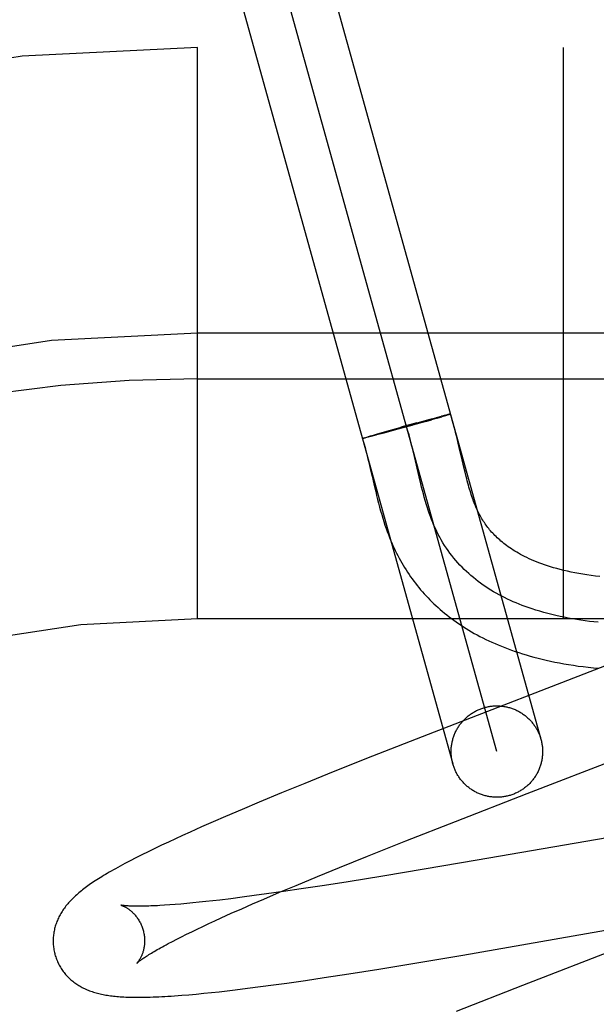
# Model space of a CAD drawing. Header units: inches. Extents: x 0 to 218, y 0 to 141.
# Tile 53 of 76: x 66.888 to 67.014, y 73.815 to 74.031. Entities that reach past the tile are written whole.
import ezdxf

# ---------------------------------------------------------------- set-up
doc = ezdxf.new("R2010")
doc.units = ezdxf.units.IN
doc.header["$LTSCALE"] = 11.9871794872
doc.header["$MEASUREMENT"] = 0
doc.linetypes.add('HIDDEN', pattern=[0.2, 0.1, -0.1])
doc.layers.add('DEFAULT_2', color=8, linetype='HIDDEN')

msp = doc.modelspace()

# ---------------------------------------------------------------- linework, layer by layer
at = {"layer": 'DEFAULT_2', "color": 8, "linetype": 'HIDDEN'}
for p, q in [((66.9509851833, 74.0561632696), (67.001881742, 73.8731152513)), ((66.9922472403, 73.8704363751), (66.9413523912, 74.05347824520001)), ((66.93171618, 74.0508055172), (66.9826127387, 73.8677574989)), ((68.6742998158, 74.0244573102), (66.1793177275, 74.0244573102)), ((66.9267998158, 73.8994573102), (66.9267998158, 74.0244573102)), ((67.0067998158, 73.8994573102), (67.0067998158, 74.0244573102)), ((67.0367998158, 73.9619573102), (66.9267998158, 73.9619573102)), ((66.9267998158, 73.9519573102), (67.0442998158, 73.9519573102)), ((66.9773282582, 73.94303245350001), (66.9791120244, 73.94351043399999)), ((66.9791707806, 73.9433438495), (66.97743933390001, 73.9428449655)), ((66.97907148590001, 73.9435000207), (66.9801693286, 73.9437887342)), ((66.97916664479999, 73.94334254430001), (66.9802180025, 73.9436507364)), ((66.9807958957, 73.94395103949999), (66.980133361, 73.9437798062)), ((66.9808620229, 73.9438425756), (66.9802180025, 73.9436507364)), ((66.9811680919, 73.9440453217), (66.98072517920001, 73.94393240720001)), ((66.9812246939, 73.9439526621), (66.9807668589, 73.9438142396)), ((66.9814089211, 73.94410513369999), (66.9811067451, 73.9440292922)), ((66.98145809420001, 73.94402473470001), (66.9811425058, 73.9439279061)), ((66.9815507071, 73.9441396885), (66.9813543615, 73.9440909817)), ((66.9815942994, 73.94406804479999), (66.9813855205, 73.9440026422)), ((66.9816771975, 73.94416991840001), (66.9815507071, 73.9441396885)), ((66.981714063, 73.9441063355), (66.9815942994, 73.94406804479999)), ((66.9817881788, 73.9441957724), (66.9816771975, 73.94416991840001)), ((66.981821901, 73.94414074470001), (66.981714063, 73.9441063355)), ((66.98186406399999, 73.9441556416), (66.9817680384, 73.9441238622)), ((66.9682097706, 73.9405014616), (66.9724353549, 73.9416892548)), ((66.9736793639, 73.9417825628), (66.9702947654, 73.94084382)), ((66.974766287, 73.94233377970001), (66.9712277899, 73.94135257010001)), ((66.976741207, 73.9426458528), (66.97250081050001, 73.9414538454)), ((66.9746066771, 73.94228973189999), (66.9773693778, 73.9430433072)), ((66.976741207, 73.9426458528), (66.97794021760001, 73.9429884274)), ((66.9629378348, 73.93894069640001), (66.96299664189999, 73.9389609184)), ((66.9630303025, 73.93892305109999), (66.9629685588, 73.9389094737)), ((66.96296961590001, 73.9389521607), (66.963034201, 73.93897395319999)), ((66.96307153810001, 73.9389319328), (66.96300439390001, 73.93891681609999)), ((66.9630055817, 73.938964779), (66.9630758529, 73.938988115)), ((66.9631168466, 73.9389419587), (66.9630444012, 73.938925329)), ((66.9630457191, 73.9389785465), (66.96312158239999, 73.9390033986)), ((66.9631892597, 73.9389578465), (66.9630885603, 73.93893500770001)), ((66.9630900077, 73.9389934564), (66.9631713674, 73.9390197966)), ((66.9632770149, 73.93897885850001), (66.963166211, 73.9389531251)), ((66.9631713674, 73.9390197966), (66.9632830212, 73.93905590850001)), ((66.9633709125, 73.9390007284), (66.9632457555, 73.9389709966)), ((66.96324758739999, 73.93904497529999), (66.96341062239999, 73.9390963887)), ((66.9635462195, 73.93904376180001), (66.9633384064, 73.9389934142)), ((66.9633729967, 73.9390849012), (66.96359109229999, 73.9391529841)), ((66.9637888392, 73.93910397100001), (66.9635121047, 73.9390349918)), ((66.9635539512, 73.9391411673), (66.9638443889, 73.9392306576)), ((66.9641648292, 73.9391991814), (66.96375340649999, 73.9390947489)), ((66.9637978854, 73.9392162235), (66.964235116, 73.9393486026)), ((66.9647154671, 73.9393412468), (66.9641287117, 73.9391896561)), ((66.9641756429, 73.9393305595), (66.9648493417, 73.9395309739)), ((66.96576846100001, 73.93961809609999), (66.9646801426, 73.9393318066)), ((66.9648047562, 73.93951795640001), (66.9659306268, 73.9398471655)), ((66.9675128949, 73.9400853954), (66.9657378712, 73.9396097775)), ((66.9658886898, 73.9398350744), (66.9682097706, 73.9405014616)), ((66.9702947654, 73.94084382), (66.9675128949, 73.9400853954)), ((66.9678507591, 73.9403992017), (66.9682097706, 73.9405014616)), ((66.9838035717, 73.9378957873), (66.9834795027, 73.939238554)), ((66.9842451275, 73.9360082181), (66.9838035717, 73.9378957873)), ((66.9742112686, 73.9350037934), (66.97385559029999, 73.93649500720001)), ((66.97525613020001, 73.9305079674), (66.9742112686, 73.9350037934)), ((66.9846503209, 73.9342537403), (66.9842451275, 73.9360082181)), ((66.9641810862, 73.9339569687), (66.9645617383, 73.9323510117)), ((66.9850338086, 73.9326146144), (66.9846503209, 73.9342537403)), ((66.9852827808, 73.9315787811), (66.9850338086, 73.9326146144)), ((66.9756140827, 73.9290190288), (66.97525613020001, 73.9305079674)), ((66.9855294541, 73.930584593), (66.9852827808, 73.9315787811)), ((66.9653372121, 73.92900480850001), (66.9657418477, 73.92729553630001)), ((67.9267998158, 73.8994573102), (66.9267998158, 73.8994573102)), ((67.0170733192, 73.8896366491), (66.9772052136, 73.8741840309)), ((66.9772052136, 73.8741840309), (66.9650474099, 73.8694097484)), ((66.9650474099, 73.8694097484), (66.95646068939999, 73.8659902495)), ((66.99885456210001, 73.861241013), (67.0199454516, 73.8694007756)), ((66.95646068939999, 73.8659902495), (66.9502202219, 73.8634704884)), ((66.94517772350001, 73.8614071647), (66.9402985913, 73.8593820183)), ((66.9502202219, 73.8634704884), (66.94517772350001, 73.8614071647)), ((66.9402985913, 73.8593820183), (66.9365245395, 73.85779216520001)), ((66.9832279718, 73.8551690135), (66.99885456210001, 73.861241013)), ((66.9365245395, 73.85779216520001), (66.9328746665, 73.8562313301)), ((66.9302236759, 73.85508078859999), (66.92764912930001, 73.85394759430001)), ((66.9328746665, 73.8562313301), (66.9302236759, 73.85508078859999)), ((66.9723384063, 73.8508898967), (66.9832279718, 73.8551690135)), ((67.0421769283, 73.8560724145), (66.9879253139, 73.846652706)), ((66.9251523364, 73.8528314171), (66.9235321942, 73.8520967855)), ((66.92764912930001, 73.85394759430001), (66.9251523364, 73.8528314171)), ((66.9204066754, 73.850652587), (66.918901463, 73.8499423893)), ((66.9219495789, 73.8513702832), (66.9204066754, 73.850652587)), ((66.9235321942, 73.8520967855), (66.9219495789, 73.8513702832)), ((66.9639313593, 73.84754194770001), (66.9723384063, 73.8508898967)), ((66.9159797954, 73.848530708), (66.9145895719, 73.8478408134)), ((66.9174253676, 73.8492351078), (66.9159797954, 73.848530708)), ((66.918901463, 73.8499423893), (66.9174253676, 73.8492351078)), ((66.9132810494, 73.84717870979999), (66.9120595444, 73.8465478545)), ((66.9145895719, 73.8478408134), (66.9132810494, 73.84717870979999)), ((66.9578646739, 73.8450928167), (66.9639313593, 73.84754194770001)), ((66.9879253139, 73.846652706), (66.9763352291, 73.8446780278)), ((66.9529965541, 73.8431017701), (66.9578646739, 73.8450928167)), ((66.9763352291, 73.8446780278), (66.9673374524, 73.8431841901)), ((66.9483222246, 73.8411633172), (66.9529965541, 73.8431017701)), ((66.9673374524, 73.8431841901), (66.9597442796, 73.8419608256)), ((66.9447364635, 73.8396549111), (66.9483222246, 73.8411633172)), ((66.9494786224, 73.84038150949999), (66.9455983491, 73.8398137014)), ((66.95451692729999, 73.8411441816), (66.9494786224, 73.84038150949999)), ((66.9597442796, 73.8419608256), (66.95451692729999, 73.8411441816)), ((66.9300978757, 73.8377912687), (66.928600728, 73.8376254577)), ((66.9316436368, 73.8379694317), (66.9300978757, 73.8377912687)), ((66.9340505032, 73.8382594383), (66.9316436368, 73.8379694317)), ((66.93655916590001, 73.8385761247), (66.9340505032, 73.8382594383)), ((66.9391651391, 73.8389187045), (66.93655916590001, 73.8385761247)), ((66.93882439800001, 73.8371171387), (66.9412988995, 73.8381879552)), ((66.9418638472, 73.8392863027), (66.9391651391, 73.8389187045)), ((66.9412988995, 73.8381879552), (66.9447364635, 73.8396549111)), ((66.9455983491, 73.8398137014), (66.9418638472, 73.8392863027)), ((66.9207141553, 73.8368963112), (66.9195950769, 73.8368192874)), ((66.9218914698, 73.836985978), (66.9207141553, 73.8368963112)), ((66.9231254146, 73.8370883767), (66.9218914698, 73.836985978)), ((66.9244145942, 73.8372035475), (66.9231254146, 73.8370883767)), ((66.92575775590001, 73.8373314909), (66.9244145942, 73.8372035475)), ((66.9271535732, 73.837472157), (66.92575775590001, 73.8373314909)), ((66.928600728, 73.8376254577), (66.9271535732, 73.837472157)), ((66.9341610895, 73.8350580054), (66.9364436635, 73.8360732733)), ((66.9364436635, 73.8360732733), (66.93882439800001, 73.8371171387)), ((66.9292406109, 73.832809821), (66.9305863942, 73.8334339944)), ((66.9305863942, 73.8334339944), (66.9319808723, 73.8340729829)), ((66.9319808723, 73.8340729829), (66.9341610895, 73.8350580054)), ((66.9847807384, 73.8259210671), (67.0360880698, 73.8348435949)), ((66.9255072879, 73.8310319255), (66.9266998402, 73.8316081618)), ((66.9266998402, 73.8316081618), (66.9279447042, 73.8322010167)), ((66.9279447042, 73.8322010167), (66.9292406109, 73.832809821)), ((67.0322028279, 73.8325883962), (66.9978506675, 73.81928387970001)), ((66.921282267, 73.828906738), (66.9222543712, 73.8294094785)), ((66.9222543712, 73.8294094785), (66.9232835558, 73.8299319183)), ((66.9232835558, 73.8299319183), (66.92436820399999, 73.8304729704)), ((66.92436820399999, 73.8304729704), (66.9255072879, 73.8310319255)), ((66.92036864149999, 73.8284247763), (66.921282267, 73.828906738)), ((66.9743394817, 73.8241658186), (66.9847807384, 73.8259210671)), ((66.9598409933, 73.8218280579), (66.9664286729, 73.82287273)), ((66.9664286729, 73.82287273), (66.9743394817, 73.8241658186)), ((66.9503673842, 73.8203934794), (66.95451195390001, 73.8210097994)), ((66.95451195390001, 73.8210097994), (66.9598409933, 73.8218280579)), ((66.9332359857, 73.8181157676), (66.9350046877, 73.8183242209)), ((66.9350046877, 73.8183242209), (66.9377272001, 73.8186596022)), ((66.9377272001, 73.8186596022), (66.9405246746, 73.8190204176)), ((66.9405246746, 73.8190204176), (66.9433947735, 73.8194055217)), ((66.9433947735, 73.8194055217), (66.9463372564, 73.81981412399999)), ((66.9463372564, 73.81981412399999), (66.9503673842, 73.8203934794)), ((66.9978506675, 73.81928387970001), (66.9833677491, 73.8136175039)), ((66.9233164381, 73.8171307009), (66.92490141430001, 73.8172621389)), ((66.92490141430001, 73.8172621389), (66.9265185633, 73.8174080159)), ((66.9265185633, 73.8174080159), (66.92815558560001, 73.81756645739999)), ((66.92815558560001, 73.81756645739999), (66.929816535, 73.8177371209)), ((66.929816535, 73.8177371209), (66.9315076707, 73.8179200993)), ((66.9315076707, 73.8179200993), (66.9332359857, 73.8181157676))]:
    msp.add_line(p, q, dxfattribs=at)
for points in [[(66.9819628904, 73.9442341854), (66.9819251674, 73.9442262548), (66.9818834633, 73.9442172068), (66.9818377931, 73.9442070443), (66.9817464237, 73.9441851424)], [(66.9821025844, 73.9442504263), (66.982101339, 73.9442475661), (66.98209601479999, 73.9442434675), (66.9820865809, 73.9442382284), (66.98207304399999, 73.9442318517), (66.98205540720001, 73.9442243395), (66.9820336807, 73.94421569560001), (66.9820078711, 73.9442059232), (66.9819779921, 73.94419502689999), (66.9819440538, 73.9441830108), (66.9819060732, 73.9441698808), (66.98186406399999, 73.9441556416)], [(66.98211974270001, 73.9442570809), (66.9821143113, 73.94425817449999), (66.9821048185, 73.94425813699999), (66.9820912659, 73.9442569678), (66.9820736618, 73.9442546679), (66.9820520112, 73.9442512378), (66.98202632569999, 73.9442466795), (66.9819966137, 73.9442409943), (66.9819289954, 73.9442257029)], [(66.9819645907, 73.94423302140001), (66.9819961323, 73.9442392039), (66.9820236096, 73.9442442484), (66.982047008, 73.9442481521), (66.98206632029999, 73.944250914), (66.9820815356, 73.9442525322), (66.9820926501, 73.9442530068), (66.98209965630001, 73.9442523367), (66.9821025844, 73.9442504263)], [(66.98201701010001, 73.9442077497), (66.98204402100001, 73.9442178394), (66.9820669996, 73.94422681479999), (66.9820859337, 73.9442346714), (66.9821008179, 73.9442414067), (66.98211164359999, 73.9442470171), (66.9821184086, 73.94425150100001), (66.9821211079, 73.9442548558)], [(66.9834795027, 73.939238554), (66.98330583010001, 73.93993825), (66.9831228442, 73.9406584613), (66.9829291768, 73.941400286), (66.98272325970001, 73.9421649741), (66.9825034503, 73.9429533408), (66.9822676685, 73.9437667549), (66.9821210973, 73.9442557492)], [(66.97385559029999, 73.93649500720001), (66.973673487, 73.9372363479), (66.9734667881, 73.9380556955), (66.9732546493, 73.9388696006), (66.9730361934, 73.9396771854), (66.9728105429, 73.94047757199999), (66.97257682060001, 73.9412698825), (66.9723341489, 73.9420532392)], [(66.9628335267, 73.9388931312), (66.9628357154, 73.9388964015), (66.96284215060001, 73.9389008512), (66.9628528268, 73.9389064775), (66.9628677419, 73.9389132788), (66.9628868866, 73.9389212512), (66.9629102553, 73.938930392), (66.9629378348, 73.93894069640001)], [(66.9629931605, 73.9389153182), (66.9629369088, 73.938903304), (66.9629094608, 73.9388983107), (66.962886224, 73.9388944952), (66.96286721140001, 73.9388918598), (66.9628524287, 73.938890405), (66.9628418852, 73.93889013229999), (66.96283558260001, 73.9388910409), (66.9628335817, 73.938892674)], [(66.9628445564, 73.9388957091), (66.9630234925, 73.93831357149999), (66.9632194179, 73.9376463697), (66.9634143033, 73.93695241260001), (66.9636078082, 73.936234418), (66.9637998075, 73.9354951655), (66.9639907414, 73.9347356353), (66.9641810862, 73.9339569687)], [(66.9629601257, 73.9389087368), (66.9629312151, 73.9389033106), (66.9629064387, 73.938899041), (66.96288581, 73.9388959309), (66.9628693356, 73.9388939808), (66.9628570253, 73.9388931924), (66.962848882, 73.93889356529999), (66.9628449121, 73.9388951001)], [(66.96284511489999, 73.9388977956), (66.96284949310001, 73.9389016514), (66.9628580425, 73.938906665), (66.962870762, 73.9389128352), (66.9628876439, 73.93892015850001), (66.9629086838, 73.9389286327), (66.9629338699, 73.9389382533), (66.9629631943, 73.9389490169)], [(66.9645617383, 73.9323510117), (66.96494566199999, 73.9306948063), (66.9653372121, 73.92900480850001)], [(67.0147594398, 73.9087175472), (67.0137956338, 73.9088292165), (67.0128561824, 73.9089506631), (67.0119386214, 73.909081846), (67.0110420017, 73.90922259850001), (67.0101639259, 73.909373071), (67.00930646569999, 73.9095326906), (67.0084701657, 73.9097010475), (67.0076568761, 73.9098773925), (67.0068682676, 73.9100609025), (67.00610474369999, 73.9102509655), (67.0053673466, 73.9104467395), (67.0046553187, 73.9106477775), (67.0039684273, 73.9108535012), (67.0033059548, 73.9110634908), (67.0026674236, 73.9112772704), (67.0020518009, 73.91149454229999), (67.0014581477, 73.9117150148), (67.0008857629, 73.9119383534), (67.00033378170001, 73.9121643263), (66.9998018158, 73.9123925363), (66.9992893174, 73.9126226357), (66.9987956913, 73.9128543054), (66.9983205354, 73.91308715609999), (66.997862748, 73.9133211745), (66.9974215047, 73.9135562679), (66.996995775, 73.91379250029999), (66.9965844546, 73.914030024), (66.9961869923, 73.91426872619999), (66.9958026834, 73.9145086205), (66.9954310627, 73.9147496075), (66.99507163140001, 73.914991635), (66.99472391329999, 73.9152346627), (66.9943873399, 73.9154787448), (66.99406165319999, 73.9157237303), (66.9937465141, 73.91596953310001), (66.9934416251, 73.9162160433), (66.993146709, 73.9164631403), (66.9928614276, 73.9167107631), (66.9925854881, 73.9169588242), (66.9923185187, 73.9172073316), (66.992060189, 73.91745627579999), (66.9918101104, 73.9177057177), (66.9915679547, 73.917955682), (66.9913333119, 73.9182063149), (66.9911057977, 73.9184577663), (66.9908851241, 73.9187101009), (66.9906709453, 73.9189634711), (66.9904631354, 73.9192178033), (66.9902615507, 73.91947304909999), (66.99006591, 73.91972933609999), (66.9898762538, 73.91998637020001), (66.9896915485, 73.92024537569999), (66.9895112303, 73.9205070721), (66.9893342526, 73.9207730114), (66.98915933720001, 73.9210453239), (66.9889870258, 73.9213234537), (66.9888165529, 73.9216089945), (66.9886505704, 73.9218977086), (66.9884909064, 73.9221861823), (66.98833847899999, 73.9224722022), (66.98819560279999, 73.9227504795), (66.9880592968, 73.923025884), (66.9879283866, 73.9233002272), (66.9878007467, 73.9235777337), (66.98767350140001, 73.92386507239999), (66.9875464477, 73.9241634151), (66.98741780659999, 73.9244775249), (66.9872885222, 73.92480567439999), (66.9871593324, 73.925146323), (66.9870304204, 73.9254991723), (66.9869022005, 73.9258631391), (66.98677466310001, 73.9262382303), (66.9866479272, 73.92662400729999), (66.9865218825, 73.9270206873), (66.9863964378, 73.9274283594), (66.9862715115, 73.9278470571), (66.9861469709, 73.92827700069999), (66.9860228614, 73.9287177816), (66.9858991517, 73.9291690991), (66.9857757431, 73.9296308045), (66.985652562, 73.93010262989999), (66.9855294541, 73.930584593)], [(67.01439308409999, 73.8987010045), (67.0134454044, 73.89880188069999), (67.0125022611, 73.8989129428), (67.0115639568, 73.8990343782), (67.0106307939, 73.89916637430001), (67.0097030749, 73.8993091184), (67.00878110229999, 73.899462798), (67.0078651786, 73.8996276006), (67.0069556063, 73.8998037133), (67.0060526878, 73.8999913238), (67.0051567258, 73.9001906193), (67.0042680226, 73.9004017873), (67.00338688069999, 73.9006250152), (67.0025136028, 73.9008604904), (67.0016484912, 73.9011084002), (67.0007918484, 73.9013689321), (66.999943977, 73.9016422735), (66.99910517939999, 73.9019286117), (66.9984368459, 73.9021686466), (66.9977747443, 73.9024173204), (66.9971190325, 73.9026747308), (66.99646986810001, 73.9029409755), (66.9958274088, 73.9032161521), (66.9951918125, 73.9035003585), (66.9945632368, 73.9037936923), (66.9939418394, 73.9040962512), (66.99332777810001, 73.904408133), (66.99272121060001, 73.9047294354), (66.9921222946, 73.9050602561), (66.9915311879, 73.9054006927), (66.9909480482, 73.90575084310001), (66.9903730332, 73.9061108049), (66.98980630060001, 73.9064806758), (66.9892480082, 73.9068605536), (66.9886983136, 73.9072505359), (66.98815737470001, 73.9076507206), (66.9876253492, 73.9080612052), (66.9871023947, 73.9084820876), (66.986588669, 73.9089134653), (66.9860843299, 73.9093554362), (66.985589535, 73.909808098), (66.9851044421, 73.9102715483), (66.9846292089, 73.9107458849), (66.9841639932, 73.9112312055), (66.9837089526, 73.9117276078), (66.9832642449, 73.9122351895), (66.98283002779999, 73.9127540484), (66.9824064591, 73.9132842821), (66.9819936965, 73.9138259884), (66.9815918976, 73.91437926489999), (66.9812012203, 73.91494420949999), (66.9808218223, 73.9155209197), (66.9804538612, 73.9161094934), (66.9800974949, 73.9167100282), (66.97975288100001, 73.9173226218), (66.9794201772, 73.917947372), (66.9790995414, 73.9185843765), (66.9787911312, 73.919233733), (66.97849510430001, 73.9198955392), (66.9782214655, 73.92054529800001), (66.9779588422, 73.9212060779), (66.9777065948, 73.921877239), (66.9774640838, 73.9225581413), (66.9772306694, 73.923248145), (66.9770057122, 73.92394661), (66.9767885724, 73.9246528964), (66.9765786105, 73.92536636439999), (66.9763751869, 73.9260863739), (66.9761776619, 73.926812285), (66.9759853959, 73.9275434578), (66.9757977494, 73.9282792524), (66.9756140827, 73.9290190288)], [(66.9657418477, 73.92729553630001), (66.9659504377, 73.9264397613), (66.9661635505, 73.9255876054), (66.9663813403, 73.9247421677), (66.9666038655, 73.9239066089), (66.9668311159, 73.92308372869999), (66.9670628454, 73.9222764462), (66.9672987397, 73.9214874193), (66.967538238, 73.9207193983), (66.9677806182, 73.9199748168), (66.9680248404, 73.91925644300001), (66.9682700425, 73.918565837), (66.9685143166, 73.9179067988), (66.96875860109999, 73.91727503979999), (66.9690022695, 73.9166705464), (66.9692487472, 73.9160836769), (66.96950029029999, 73.9155087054), (66.9697569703, 73.9149449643), (66.9700215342, 73.9143861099), (66.9702928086, 73.9138345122), (66.97057064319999, 73.9132902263), (66.970854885, 73.9127533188), (66.9711450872, 73.9122243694), (66.97144188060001, 73.9117019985), (66.9717457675, 73.9111852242), (66.9720569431, 73.9106736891), (66.9723759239, 73.91016658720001), (66.9727023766, 73.90966450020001), (66.9730361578, 73.9091676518), (66.97337714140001, 73.9086762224), (66.9737250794, 73.9081905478), (66.9740801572, 73.9077103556), (66.974442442, 73.9072355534), (66.974812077, 73.906765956), (66.9751892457, 73.9063013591), (66.9755739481, 73.9058418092), (66.9759662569, 73.9053872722), (66.9763661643, 73.90493780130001), (66.9767736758, 73.9044934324), (66.97718883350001, 73.9040541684), (66.9776116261, 73.9036200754), (66.9780422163, 73.90319104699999), (66.9784807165, 73.9027670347), (66.9789272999, 73.9023479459), (66.9793821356, 73.9019337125), (66.97984537, 73.9015243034), (66.9803171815, 73.9011196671), (66.9807977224, 73.9007197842), (66.9812871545, 73.9003246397), (66.9817856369, 73.8999342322), (66.9822933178, 73.8995485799), (66.982810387, 73.89916768), (66.98333701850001, 73.898791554), (66.9838734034, 73.89842022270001), (66.9844197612, 73.8980536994), (66.9849763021, 73.897692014), (66.9855432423, 73.8973352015), (66.98612078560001, 73.89698331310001), (66.9867091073, 73.8966364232), (66.9873084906, 73.8962945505), (66.9879191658, 73.8959577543), (66.98854145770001, 73.8956260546), (66.9891757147, 73.895299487), (66.98982224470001, 73.89497812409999), (66.9904813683, 73.8946620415), (66.9911533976, 73.8943513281), (66.9918386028, 73.8940460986), (66.99253741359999, 73.8937464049), (66.9932502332, 73.8934523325), (66.99397748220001, 73.8931639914), (66.9947196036, 73.8928814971), (66.9954769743, 73.8926050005), (66.9962499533, 73.892334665), (66.9970390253, 73.8920706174), (66.99784463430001, 73.891813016), (66.998667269, 73.89156203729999), (66.999507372, 73.89131788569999), (67.00036552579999, 73.8910807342), (67.0012421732, 73.8908508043), (67.0021381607, 73.8906282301), (67.0030543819, 73.8904131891), (67.0039911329, 73.8902060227), (67.0049492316, 73.8900069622), (67.0059279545, 73.88981655), (67.0069269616, 73.8896352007), (67.0079457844, 73.889463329), (67.0089826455, 73.8893015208), (67.0100409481, 73.8891495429), (67.0111209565, 73.8890077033), (67.01223031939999, 73.8888754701), (67.0133765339, 73.88875271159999), (67.0145605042, 73.8886402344)], [(66.9826127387, 73.8677574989), (66.982558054, 73.8679625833), (66.9825077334, 73.868168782), (66.9824618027, 73.8683760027), (66.9824202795, 73.8685841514), (66.9823831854, 73.868793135), (66.9823505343, 73.8690028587), (66.98232234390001, 73.8692132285), (66.9822986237, 73.8694241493), (66.9822793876, 73.8696355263), (66.9822646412, 73.869847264), (66.9822543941, 73.8700592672), (66.982248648, 73.8702714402), (66.9822474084, 73.8704836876), (66.9822506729, 73.8706959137), (66.98225844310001, 73.8709080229), (66.9822707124, 73.8711199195), (66.98228747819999, 73.8713315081), (66.9823087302, 73.87154269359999), (66.9823344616, 73.87175338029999), (66.98236465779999, 73.87196347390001), (66.9823993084, 73.87217287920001), (66.9824383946, 73.8723815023), (66.9824819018, 73.8725892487), (66.9825298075, 73.87279602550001), (66.9825820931, 73.8730017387), (66.982638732, 73.8732062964), (66.9826997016, 73.8734096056), (66.9827649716, 73.8736115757), (66.9828345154, 73.8738121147), (66.9829082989, 73.8740111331), (66.9829862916, 73.8742085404), (66.9830684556, 73.8744042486), (66.9831547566, 73.8745981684), (66.9832451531, 73.8747902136), (66.98333960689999, 73.8749802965), (66.9834380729, 73.8751683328), (66.9835405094, 73.8753542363), (66.9836468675, 73.8755379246), (66.983757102, 73.8757193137), (66.9838711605, 73.87589832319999), (66.9839889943, 73.8760748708), (66.9841105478, 73.8762488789), (66.9842357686, 73.8764202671), (66.984364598, 73.87658896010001), (66.9844969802, 73.87675487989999), (66.9846328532, 73.8769179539), (66.9847721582, 73.8770781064), (66.98491483, 73.8772352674), (66.9850608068, 73.8773893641), (66.9852100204, 73.8775403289), (66.9853624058, 73.8776880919), (66.9855178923, 73.8778325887), (66.9856764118, 73.8779737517), (66.9858378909, 73.8781115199), (66.9860022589, 73.8782458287), (66.9861694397, 73.87837662), (66.9863393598, 73.8785038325), (66.986511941, 73.8786274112), (66.9866871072, 73.87874729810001), (66.9868647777, 73.8788634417), (66.9870448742, 73.8789757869), (66.987227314, 73.87908428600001), (66.9874120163, 73.8791888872), (66.98759889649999, 73.8792895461), (66.98778787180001, 73.8793862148), (66.98797885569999, 73.8794788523), (66.9881717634, 73.8795674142), (66.9883665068, 73.8796518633), (66.9885629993, 73.8797321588), (66.9887611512, 73.8798082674), (66.9889608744, 73.87988015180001), (66.9891620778, 73.8799477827), (66.989364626, 73.8800111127), (66.9895685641, 73.88007015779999)], [(66.9895685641, 73.88007015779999), (66.98977371, 73.8801248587), (66.9899798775, 73.8801751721), (66.9901871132, 73.8802211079), (66.9903952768, 73.88026263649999), (66.9906042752, 73.8802997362), (66.9908140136, 73.8803323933), (66.9910243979, 73.8803605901), (66.99123533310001, 73.8803843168), (66.9914467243, 73.8804035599), (66.9916584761, 73.8804183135), (66.9918704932, 73.8804285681), (66.9920826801, 73.880434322), (66.9922949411, 73.8804355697), (66.9925071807, 73.8804323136), (66.992719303, 73.8804245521), (66.9929312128, 73.8804122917), (66.9931428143, 73.8803955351), (66.9933540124, 73.88037429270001), (66.9935647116, 73.880348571), (66.9937748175, 73.88031838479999), (66.9939842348, 73.8802837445), (66.99419286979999, 73.8802446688), (66.99440062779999, 73.88020117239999), (66.9946074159, 73.8801532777), (66.99481314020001, 73.8801010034), (66.9950177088, 73.880044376), (66.9952210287, 73.87998341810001), (66.9954230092, 73.8799181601), (66.9956235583, 73.8798486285), (66.9958225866, 73.8797748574), (66.9960200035, 73.87969687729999), (66.996215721, 73.8796147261), (66.9964096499, 73.87952843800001), (66.996601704, 73.8794380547), (66.9967917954, 73.8793436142), (66.99697983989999, 73.8792451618), (66.9971657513, 73.879142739), (66.9973494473, 73.8790363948), (66.9975308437, 73.8789261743), (66.9977098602, 73.87881213), (66.9978864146, 73.8786943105), (66.9980604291, 73.87857277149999), (66.9982318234, 73.8784475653), (66.9984005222, 73.8783187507), (66.9985664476, 73.8781863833), (66.9987295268, 73.8780505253), (66.9988896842, 73.8779112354), (66.99904684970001, 73.8777685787), (66.9992009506, 73.8776226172), (66.9993519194, 73.87747341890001), (66.99949968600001, 73.8773210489), (66.9996441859, 73.877165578), (66.9997853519, 73.87700707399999), (66.99992312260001, 73.8768456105), (67.0000574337, 73.8766812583), (67.0001882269, 73.8765140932), (67.000315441, 73.8763441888), (67.000439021, 73.8761716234), (67.0005589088, 73.8759964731), (67.0006750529, 73.8758188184), (67.00078739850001, 73.8756387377), (67.0008958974, 73.8754563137), (67.0010004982, 73.87527162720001), (67.0011011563, 73.8750847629), (67.0011978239, 73.87489580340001), (67.00129046, 73.8747048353), (67.0013790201, 73.87451194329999), (67.0014634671, 73.8743172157), (67.00154376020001, 73.8741207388), (67.001619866, 73.8739226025), (67.0016917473, 73.8737228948), (67.0017593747, 73.8735217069), (67.0018227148, 73.8733191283), (67.001881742, 73.8731152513)], [(67.001881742, 73.8731152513), (67.0019364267, 73.8729101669), (67.00198674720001, 73.8727039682), (67.002032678, 73.8724967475), (67.0020742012, 73.8722885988), (67.00211129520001, 73.87207961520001), (67.0021439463, 73.8718698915), (67.0021721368, 73.8716595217), (67.0021958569, 73.871448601), (67.002215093, 73.871237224), (67.0022298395, 73.8710254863), (67.0022400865, 73.87081348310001), (67.0022458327, 73.87060131), (67.0022470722, 73.8703890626), (67.0022438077, 73.8701768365), (67.0022360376, 73.8699647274), (67.0022237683, 73.8697528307), (67.0022070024, 73.8695412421), (67.0021857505, 73.8693300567), (67.0021600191, 73.86911936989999), (67.0021298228, 73.8689092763), (67.0020951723, 73.86869987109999), (67.0020560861, 73.8684912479), (67.0020125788, 73.8682835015), (67.0019646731, 73.86807672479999), (67.0019123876, 73.8678710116), (67.0018557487, 73.8676664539), (67.0017947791, 73.8674631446), (67.0017295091, 73.8672611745), (67.0016599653, 73.8670606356), (67.00158618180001, 73.8668616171), (67.0015081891, 73.8666642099), (67.0014260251, 73.8664685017), (67.00133972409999, 73.8662745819), (67.00124932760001, 73.8660825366), (67.0011548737, 73.8658924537), (67.0010564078, 73.8657044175), (67.0009539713, 73.865518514), (67.0008476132, 73.8653348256), (67.0007373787, 73.8651534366), (67.0006233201, 73.8649744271), (67.0005054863, 73.8647978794), (67.0003839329, 73.8646238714), (67.000258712, 73.8644524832), (67.00012988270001, 73.8642837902), (66.9999975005, 73.86411787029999), (66.9998616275, 73.86395479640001), (66.9997223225, 73.8637946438), (66.9995796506, 73.8636374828), (66.9994336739, 73.8634833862), (66.9992844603, 73.8633324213), (66.9991320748, 73.8631846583), (66.9989765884, 73.8630401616), (66.99881806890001, 73.8628989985), (66.9986565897, 73.8627612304), (66.9984922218, 73.8626269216), (66.998325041, 73.8624961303), (66.99815512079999, 73.8623689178), (66.9979825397, 73.862245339), (66.99780737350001, 73.8621254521), (66.997629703, 73.8620093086), (66.9974496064, 73.8618969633), (66.9972671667, 73.8617884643), (66.99708246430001, 73.8616838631), (66.9968955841, 73.8615832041), (66.9967066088, 73.8614865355), (66.996515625, 73.8613938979), (66.99632271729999, 73.8613053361), (66.9961279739, 73.8612208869), (66.9959314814, 73.8611405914), (66.9957333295, 73.8610644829), (66.9955336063, 73.8609925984), (66.9953324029, 73.8609249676), (66.9951298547, 73.8608616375), (66.9949259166, 73.8608025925)], [(66.9949259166, 73.8608025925), (66.9947207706, 73.8607478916), (66.9945146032, 73.8606975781), (66.9943073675, 73.8606516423), (66.9940992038, 73.8606101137), (66.99389020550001, 73.860573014), (66.9936804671, 73.86054035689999), (66.9934700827, 73.8605121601), (66.9932591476, 73.86048843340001), (66.9930477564, 73.8604691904), (66.9928360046, 73.8604544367), (66.9926239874, 73.8604441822), (66.99241180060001, 73.8604384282), (66.99219953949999, 73.8604371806), (66.9919873, 73.8604404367), (66.9917751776, 73.8604481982), (66.9915632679, 73.8604604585), (66.9913516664, 73.8604772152), (66.9911404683, 73.8604984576), (66.99092976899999, 73.8605241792), (66.9907196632, 73.86055436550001), (66.9905102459, 73.86058900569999), (66.9903016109, 73.86062808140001), (66.9900938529, 73.86067157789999), (66.9898870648, 73.8607194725), (66.9896813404, 73.8607717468), (66.9894767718, 73.8608283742), (66.98927345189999, 73.8608893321), (66.9890714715, 73.86095459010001), (66.9888709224, 73.8610241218), (66.98867189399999, 73.8610978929), (66.9884744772, 73.86117587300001), (66.98827875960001, 73.8612580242), (66.9880848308, 73.8613443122), (66.98789277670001, 73.86143469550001), (66.9877026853, 73.861529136), (66.9875146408, 73.8616275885), (66.98732872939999, 73.8617300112), (66.9871450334, 73.8618363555), (66.986963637, 73.8619465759), (66.9867846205, 73.8620606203), (66.986608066, 73.86217843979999), (66.9864340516, 73.8622999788), (66.9862626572, 73.862425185), (66.9860939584, 73.8625539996), (66.98592803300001, 73.8626863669), (66.9857649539, 73.862822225), (66.9856047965, 73.8629615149), (66.9854476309, 73.8631041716), (66.98529353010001, 73.86325013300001), (66.9851425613, 73.8633993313), (66.9849947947, 73.8635517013), (66.9848502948, 73.8637071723), (66.9847091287, 73.86386567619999), (66.984571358, 73.8640271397), (66.984437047, 73.864191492), (66.9843062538, 73.864358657), (66.98417903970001, 73.86452856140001), (66.9840554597, 73.8647011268), (66.98393557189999, 73.8648762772), (66.9838194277, 73.8650539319), (66.9837070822, 73.8652340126), (66.9835985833, 73.8654164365), (66.9834939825, 73.865601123), (66.9833933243, 73.8657879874), (66.98329665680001, 73.86597694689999), (66.9832040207, 73.8661679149), (66.9831154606, 73.86636080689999), (66.9830310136, 73.8665555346), (66.9829507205, 73.86675201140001), (66.98287461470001, 73.8669501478), (66.9828027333, 73.8671498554), (66.9827351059, 73.8673510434), (66.98267176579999, 73.8675536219), (66.9826127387, 73.8677574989)], [(66.9120595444, 73.8465478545), (66.9114795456, 73.84624346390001), (66.9109190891, 73.8459460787), (66.9103774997, 73.8456554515), (66.909854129, 73.8453713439), (66.9093482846, 73.845093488), (66.9088593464, 73.844821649), (66.90838654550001, 73.84455550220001), (66.9079291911, 73.8442947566), (66.9074865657, 73.84403909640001), (66.9070579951, 73.84378821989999), (66.9066428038, 73.84354181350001), (66.90624035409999, 73.843299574), (66.9058500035, 73.8430611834), (66.9054711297, 73.8428263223), (66.9051031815, 73.8425947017), (66.90474555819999, 73.8423659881), (66.9043979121, 73.8421399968), (66.90405984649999, 73.8419165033), (66.90373096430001, 73.8416952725), (66.9034108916, 73.8414760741), (66.9030992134, 73.8412586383), (66.9027955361, 73.841042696), (66.9024994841, 73.8408279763), (66.90221070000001, 73.8406142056), (66.90192881, 73.84040108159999), (66.9016534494, 73.8401882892), (66.9013843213, 73.8399755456), (66.90112103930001, 73.8397624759), (66.9008635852, 73.83954898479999), (66.9006118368, 73.83933488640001), (66.9003657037, 73.8391200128), (66.9001250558, 73.83890415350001), (66.8998898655, 73.8386871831), (66.8996600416, 73.8384689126), (66.8994356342, 73.838249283), (66.89921663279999, 73.8380281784), (66.8990031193, 73.8378055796), (66.89879517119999, 73.83758147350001), (66.8985927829, 73.8373557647), (66.89839593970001, 73.837128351), (66.8982047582, 73.8368992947), (66.8980193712, 73.8366687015), (66.8978397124, 73.836436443), (66.89766584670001, 73.8362025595), (66.8974976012, 73.8359667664), (66.897334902, 73.835728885), (66.8971776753, 73.8354887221), (66.8970257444, 73.8352458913), (66.8968794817, 73.8350008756), (66.89673905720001, 73.8347538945), (66.8966048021, 73.8345055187), (66.8964770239, 73.8342563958), (66.8963557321, 73.8340067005), (66.89624110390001, 73.83375702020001), (66.89613282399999, 73.83350689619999), (66.8960307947, 73.83325627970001), (66.89593472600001, 73.8330045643), (66.8958444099, 73.8327511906), (66.895759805, 73.8324959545), (66.8956808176, 73.8322383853), (66.89560760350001, 73.831978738), (66.89554027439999, 73.831717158), (66.895478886, 73.8314535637), (66.8954235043, 73.83118788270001), (66.8953742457, 73.83092027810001), (66.8953312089, 73.8306508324), (66.8952945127, 73.8303797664), (66.895264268, 73.830107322), (66.89524055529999, 73.8298335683), (66.8952234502, 73.8295585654), (66.8952130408, 73.8292826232), (66.8952093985, 73.8290060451), (66.8952125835, 73.8287289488), (66.8952226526, 73.8284514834), (66.8952396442, 73.82817388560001), (66.8952635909, 73.8278963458), (66.895294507, 73.82761917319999), (66.8953323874, 73.82734270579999), (66.8953772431, 73.8270670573), (66.8954290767, 73.8267923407), (66.8954878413, 73.8265188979), (66.8955534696, 73.8262470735), (66.8956152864, 73.8260150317)], [(66.9100449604, 73.8368377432), (66.9100317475, 73.83684062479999), (66.9100206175, 73.83684316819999), (66.9100184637, 73.8368436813), (66.910024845, 73.8368420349), (66.910039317, 73.8368381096), (66.9100615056, 73.83683177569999), (66.9100910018, 73.8368229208), (66.9101275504, 73.8368113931), (66.9101709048, 73.8367970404), (66.9102206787, 73.8367797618), (66.9102765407, 73.8367594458), (66.9103381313, 73.8367359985), (66.9104051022, 73.83670933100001), (66.91047714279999, 73.8366793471), (66.9105538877, 73.8366459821), (66.9106352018, 73.8366090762), (66.91072092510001, 73.836568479), (66.910810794, 73.8365240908), (66.9109045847, 73.836475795), (66.9110020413, 73.836423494), (66.9111028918, 73.8363671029), (66.9112069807, 73.8363064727), (66.9113140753, 73.8362414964), (66.9114241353, 73.8361719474), (66.9115371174, 73.8360975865), (66.91165276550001, 73.8360183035), (66.9117708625, 73.83593396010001), (66.911891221, 73.83584439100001), (66.9120135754, 73.8357494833), (66.9121378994, 73.8356489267), (66.9122641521, 73.835542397), (66.9123920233, 73.8354297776), (66.91252128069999, 73.8353108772), (66.9126515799, 73.8351855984), (66.9127825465, 73.83505387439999), (66.91291398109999, 73.8349154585), (66.9130456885, 73.8347700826), (66.9131771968, 73.83461777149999), (66.9133081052, 73.834458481), (66.9134379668, 73.8342922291), (66.9135663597, 73.83411901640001), (66.91369279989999, 73.83393896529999), (66.9138168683, 73.83375213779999), (66.9139379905, 73.833558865), (66.9140556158, 73.8333595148), (66.91416937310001, 73.8331542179), (66.9142789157, 73.832943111), (66.9143837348, 73.8327267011), (66.9144833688, 73.83250551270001), (66.9145775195, 73.8322797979), (66.9146659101, 73.8320498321), (66.9147481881, 73.83181620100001), (66.9148240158, 73.8315796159), (66.9148842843, 73.83137280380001)], [(66.9195950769, 73.8368192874), (66.9185357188, 73.8367547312), (66.9180288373, 73.8367270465), (66.9175373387, 73.8367023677), (66.9170613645, 73.836680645), (66.9166010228, 73.8366618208), (66.9161564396, 73.8366458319), (66.9157277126, 73.8366326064), (66.9153149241, 73.8366220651), (66.9149181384, 73.83661412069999), (66.9145374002, 73.8366086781), (66.9141727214, 73.8366056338), (66.9138241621, 73.83660487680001), (66.91349170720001, 73.8366062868), (66.9131754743, 73.8366097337), (66.91287551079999, 73.8366150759), (66.91259184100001, 73.8366221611), (66.912324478, 73.8366308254), (66.9120733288, 73.8366408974), (66.91183833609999, 73.83665219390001), (66.9116192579, 73.8366645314), (66.9114159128, 73.8366777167), (66.9112280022, 73.83669155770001), (66.9110552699, 73.8367058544), (66.910897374, 73.8367204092), (66.9107540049, 73.836735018), (66.9106247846, 73.8367494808), (66.9105093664, 73.8367635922), (66.9104073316, 73.8367771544), (66.9103182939, 73.8367899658), (66.9102417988, 73.8368018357), (66.9101774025, 73.8368125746), (66.9101246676, 73.8368219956), (66.9100832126, 73.8368299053), (66.910052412, 73.8368361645), (66.9100449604, 73.8368377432)], [(66.9148842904, 73.831372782), (66.9149401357, 73.831161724), (66.9149972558, 73.83091983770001), (66.91504732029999, 73.8306771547), (66.9150902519, 73.8304344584), (66.9151260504, 73.8301924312), (66.9151548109, 73.8299514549), (66.9151766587, 73.82971190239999), (66.91519171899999, 73.82947446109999), (66.9152001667, 73.8292398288), (66.9152022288, 73.82900830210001), (66.9151981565, 73.828780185), (66.9151882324, 73.8285560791), (66.9151727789, 73.8283365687), (66.9151521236, 73.8281219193), (66.9151266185, 73.827912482), (66.9150966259, 73.8277084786), (66.9150625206, 73.8275101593), (66.91502466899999, 73.8273176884), (66.9149834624, 73.8271313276), (66.9149392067, 73.826950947), (66.9148921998, 73.8267764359), (66.9148427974, 73.8266079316), (66.91479134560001, 73.82644553), (66.9147381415, 73.8262891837), (66.9146835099, 73.82613895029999), (66.9146276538, 73.8259945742), (66.9145707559, 73.8258558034), (66.9145131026, 73.8257226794), (66.9144549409, 73.8255951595), (66.9143965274, 73.8254732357), (66.9143381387, 73.825356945), (66.9142799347, 73.8252461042), (66.9142220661, 73.8251405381), (66.9141647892, 73.8250402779), (66.9141083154, 73.82494527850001), (66.9140529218, 73.8248556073), (66.91399887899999, 73.8247713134), (66.9139464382, 73.8246924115), (66.9138958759, 73.8246189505), (66.9138474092, 73.8245508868), (66.9138012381, 73.8244881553), (66.9137577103, 73.8244308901), (66.9137171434, 73.8243791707), (66.913679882, 73.82433310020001), (66.91364628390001, 73.8242927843), (66.9136166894, 73.8242582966), (66.9135914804, 73.8242297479), (66.9135709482, 73.8242071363), (66.9135553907, 73.82419046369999), (66.9135452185, 73.8241798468), (66.9135408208, 73.8241753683)], [(66.91354264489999, 73.8241771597), (66.9135511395, 73.8241853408), (66.9135668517, 73.82420011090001), (66.9135903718, 73.8242216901), (66.9136222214, 73.82425021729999), (66.9136630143, 73.8242858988), (66.91371317, 73.8243287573), (66.9137731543, 73.8243788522), (66.9138434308, 73.8244362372), (66.913924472, 73.8245009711), (66.91401669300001, 73.8245730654), (66.9141205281, 73.8246525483), (66.9142363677, 73.8247394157), (66.9143645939, 73.8248336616), (66.9145056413, 73.8249353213), (66.91465994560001, 73.825044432), (66.9148279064, 73.8251610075), (66.9150100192, 73.8252851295), (66.9152064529, 73.8254166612), (66.91541746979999, 73.8255555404), (66.9156431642, 73.82570160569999), (66.915883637, 73.8258547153), (66.9161389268, 73.8260147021), (66.9164090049, 73.8261813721), (66.9166939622, 73.8263546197), (66.9169937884, 73.8265342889), (66.9173086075, 73.8267203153), (66.9176385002, 73.82691261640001), (66.9179834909, 73.8271110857), (66.9183436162, 73.8273156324), (66.9187188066, 73.8275261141), (66.91910897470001, 73.8277423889), (66.9195140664, 73.8279643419), (66.9199339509, 73.82819182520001), (66.92036864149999, 73.8284247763)], [(66.8956152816, 73.8260150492), (66.8956810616, 73.8257878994), (66.8957650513, 73.82552126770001), (66.8958557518, 73.8252567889), (66.8959530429, 73.8249947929), (66.8960567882, 73.824735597), (66.8961669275, 73.8244792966), (66.8962833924, 73.8242259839), (66.8964060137, 73.8239759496), (66.8965346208, 73.823729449), (66.89666908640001, 73.8234866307), (66.8968092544, 73.82324767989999), (66.8969550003, 73.8230126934), (66.89710621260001, 73.8227817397), (66.8972626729, 73.8225550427), (66.8974241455, 73.8223328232), (66.8975905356, 73.8221150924), (66.8977617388, 73.8219018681), (66.8979375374, 73.82169329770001), (66.8981177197, 73.8214895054), (66.89830215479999, 73.8212905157), (66.8984906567, 73.8210964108), (66.8986832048, 73.8209070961), (66.8988797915, 73.8207224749), (66.8990802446, 73.8205426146), (66.8992842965, 73.8203676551), (66.8994922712, 73.82019724), (66.8997043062, 73.8200312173), (66.89992087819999, 73.8198692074), (66.9001425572, 73.8197108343), (66.90036945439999, 73.8195561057), (66.9006020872, 73.8194047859), (66.90083998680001, 73.8192572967), (66.9010830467, 73.8191137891), (66.90133066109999, 73.8189746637), (66.9015822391, 73.8188402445), (66.9018375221, 73.8187106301), (66.90209593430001, 73.8185860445), (66.9023578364, 73.8184662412), (66.9026233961, 73.81835108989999), (66.9028927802, 73.81824047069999), (66.90316629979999, 73.8181342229), (66.9034438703, 73.8180323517), (66.9037256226, 73.8179347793), (66.9040113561, 73.8178415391), (66.9043009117, 73.8177526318), (66.9045943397, 73.8176679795), (66.9048916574, 73.8175875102), (66.90519283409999, 73.8175111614), (66.9054978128, 73.8174388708), (66.9058067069, 73.81737053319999), (66.9061195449, 73.8173060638), (66.906436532, 73.817245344), (66.9067577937, 73.81718827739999), (66.9070835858, 73.8171347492), (66.9074141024, 73.8170846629), (66.907749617, 73.8170379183), (66.9080902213, 73.8169944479), (66.9084366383, 73.8169541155), (66.908789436, 73.8169168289), (66.9091492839, 73.8168825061), (66.9095168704, 73.8168510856), (66.9098928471, 73.8168225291), (66.9102779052, 73.8167968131), (66.9106727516, 73.8167739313), (66.9110781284, 73.8167538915), (66.91149475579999, 73.8167367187), (66.9119233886, 73.8167224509), (66.912364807, 73.81671114), (66.91281982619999, 73.8167028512), (66.9132892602, 73.81669766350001), (66.91377396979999, 73.8166956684), (66.9142747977, 73.8166969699), (66.9147927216, 73.8167016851), (66.9153283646, 73.81670993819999), (66.9158825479, 73.8167218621), (66.9164557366, 73.8167375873), (66.9170484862, 73.8167572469), (66.9176613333, 73.81678097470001), (66.9182948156, 73.8168089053), (66.9189494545, 73.8168411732), (66.9196260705, 73.81687793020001), (66.9203242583, 73.8169192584), (66.9210445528, 73.8169652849), (66.9217846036, 73.81701593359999), (66.9233164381, 73.8171307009)]]:
    msp.add_lwpolyline(points, dxfattribs=at)
for radius, start in [(0.375, 90), (0.3125, 90), (0.3025, 89.999999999), (0.25, 90)]:
    msp.add_arc((66.9267998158, 73.6494573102), radius, start, 180, dxfattribs=at)

doc.saveas('drawing.dxf')
